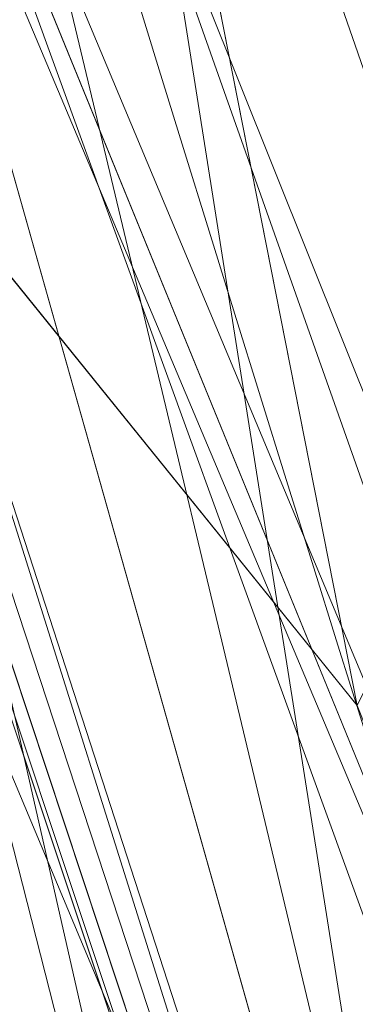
# Model space of a CAD drawing. Header units: millimetres. Extents: x -72 to 72, y -145 to 145.
# Tile 111 of 256: x -53.853 to -53.694, y -17.013 to -16.548. Entities that reach past the tile are written whole.
import ezdxf

# ---------------------------------------------------------------- set-up
doc = ezdxf.new("R2010")
doc.units = ezdxf.units.MM
doc.layers.add('1', color=7, linetype='CONTINUOUS')

msp = doc.modelspace()

# ---------------------------------------------------------------- linework, layer by layer
at = {"layer": '1', "color": 163, "linetype": 'Continuous', "lineweight": 13, "extrusion": (0, 0, -1)}
for centre, radius in [((0, 2.781752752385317e-14, 144.004626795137), 61.0180546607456), ((-5.6843418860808e-14, -1.73472347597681e-14, 147), 60.9142135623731), ((3.46944695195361e-15, 0, 145), 60), ((-5.6843418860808e-14, -1.73472347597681e-14, 146), 59.50000000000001), ((0, -8.448341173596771e-14, 124.369789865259), 56.3952855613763)]:
    msp.add_circle(centre, radius, dxfattribs=at)
at = {"layer": '1', "color": 163, "linetype": 'Continuous', "lineweight": 13}
for centre, radius in [((0, -2.03130073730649e-13, -145), 60.4433756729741), ((5.6843418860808e-14, -1.73472347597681e-14, -146.707106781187), 60.20710678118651), ((-3.46944695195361e-15, 0, -146), 60)]:
    msp.add_circle(centre, radius, dxfattribs=at)
msp.add_arc((0, 1.973953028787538e-14, -142.505083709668), 63.56377365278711, 189.6208549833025, 222.2786899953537, dxfattribs=at)
for points, knots in [([(-56.0092195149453, 7.430836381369, -40.1881047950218), (-56.38767568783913, 4.578259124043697, -40.18600039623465), (-56.64075283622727, 0.1337488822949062, -40.18517426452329), (-56.24041456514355, -6.020940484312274, -40.18873368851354), (-55.54351012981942, -10.71621283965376, -40.19373372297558), (-54.41900416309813, -15.45484477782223, -40.20106422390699), (-52.84662861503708, -20.19210887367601, -40.21072519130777), (-50.80930273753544, -24.8840909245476, -40.2227166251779), (-48.29613211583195, -29.47758556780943, -40.23703852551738), (-45.29549098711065, -33.91822466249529, -40.25369089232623), (-41.8019172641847, -38.14185204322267, -40.27267372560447), (-37.82569878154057, -42.09225020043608, -40.29398702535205), (-33.38333123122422, -45.70420284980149, -40.31763079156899), (-28.49088723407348, -48.91009564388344, -40.34360502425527), (-21.41016006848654, -52.54962415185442, -40.38134462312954), (-15.5376816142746, -54.48108172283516, -40.41314502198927), (-11.445770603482, -55.3284003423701, -40.43589893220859)], [0, 0, 0, 0, 0.125, 0.1875, 0.25, 0.3125, 0.375, 0.4375, 0.5, 0.5625, 0.625, 0.6875, 0.75, 0.8125, 0.875, 1, 1, 1, 1]), ([(-55.79206164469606, 7.398561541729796, -43.18008904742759), (-56.02458079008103, 5.645469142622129, -43.17850631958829), (-56.32216527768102, 2.145282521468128, -43.17631762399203), (-56.2774919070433, -3.083071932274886, -43.17589833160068), (-55.74469622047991, -8.317168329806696, -43.17832533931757), (-54.72088675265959, -13.50770784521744, -43.18361554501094), (-53.47375240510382, -17.70598476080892, -43.19032117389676), (-52.24993602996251, -20.97159237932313, -43.1970039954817), (-51.21943771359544, -23.37545791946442, -43.20267281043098), (-50.07211843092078, -25.74001208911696, -43.20902270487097), (-48.38893654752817, -28.83185243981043, -43.21838366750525), (-46.01474015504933, -32.54916112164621, -43.23166013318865), (-42.79579392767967, -36.67874397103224, -43.24974804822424), (-39.80590965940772, -39.8550863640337, -43.26661311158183), (-37.22554922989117, -42.23774127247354, -43.28120343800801), (-35.20249638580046, -43.93723232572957, -43.29265772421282), (-33.10278230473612, -45.54055131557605, -43.30455868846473), (-30.93842460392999, -47.03880768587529, -43.31683624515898), (-28.72004833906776, -48.42495516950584, -43.32942842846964), (-25.67962645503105, -50.13475593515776, -43.34669906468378), (-22.51737436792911, -51.63244938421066, -43.36467929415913), (-19.23182754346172, -52.91446779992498, -43.3833775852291), (-15.89144214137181, -54.03891938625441, -43.40239509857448), (-13.34178061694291, -54.70350458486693, -43.41691632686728), (-11.6398303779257, -55.06359028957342, -43.42660953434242)], [0, 0, 0, 0, 0.0625, 0.125, 0.1875, 0.25, 0.3125, 0.34375, 0.375, 0.40625, 0.4375, 0.5, 0.5625, 0.625, 0.65625, 0.6875, 0.71875, 0.75, 0.78125, 0.8125, 0.875, 0.90625, 0.9375, 1, 1, 1, 1]), ([(-56.50000000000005, -4.895578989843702e-16, -15.81462433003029), (-56.49999999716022, -0.967056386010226, -15.8120534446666), (-56.45043392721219, -2.918040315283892, -15.80691167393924), (-56.14086936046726, -6.892608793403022, -15.79662813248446), (-55.33779639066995, -11.96000647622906, -15.78377370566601), (-53.65336816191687, -18.09517495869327, -15.76834839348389), (-51.21658996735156, -24.15893938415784, -15.75292308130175), (-48.02467232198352, -30.0154777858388, -15.73749776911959), (-44.10762326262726, -35.52636955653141, -15.72207245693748), (-39.52881410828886, -40.56063158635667, -15.70664714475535), (-36.0977595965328, -43.52332059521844, -15.69636360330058), (-34.30725113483, -44.89167162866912, -15.6912218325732)], [0, 0, 0, 0, 0.0625, 0.125, 0.25, 0.375, 0.5, 0.625, 0.75, 0.875, 1, 1, 1, 1]), ([(-56.00921274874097, -7.43088738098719, 18.81189514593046), (-55.84778768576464, -8.64761337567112, 18.27553385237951), (-55.57446086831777, -10.46857355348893, 17.47101728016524), (-55.14800137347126, -12.88831644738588, 16.40328050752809), (-54.79726728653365, -14.6992013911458, 15.60654748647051), (-54.41554179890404, -16.50502466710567, 14.8125598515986), (-53.86455365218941, -18.90435921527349, 13.75579519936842), (-53.09654226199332, -21.8880547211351, 12.44277299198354), (-52.04587146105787, -25.44201606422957, 10.88781178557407), (-50.86235861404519, -28.96561770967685, 9.35961010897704), (-49.54285790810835, -32.4561508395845, 7.86666250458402), (-48.56815383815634, -34.75713714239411, 6.899976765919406), (-48.05581082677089, -35.9000126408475, 6.425037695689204)], [0, 0, 0, 0, 0.125, 0.1875, 0.25, 0.3125, 0.375, 0.5, 0.625, 0.75, 0.875, 1, 1, 1, 1]), ([(-47.46844656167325, -30.64305029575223, -0.8061324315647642), (-48.05961782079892, -29.72727555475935, -0.05716055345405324), (-49.17838392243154, -27.87812518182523, 1.469014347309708), (-50.67197279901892, -25.05862759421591, 3.829412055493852), (-51.76788006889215, -22.67685427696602, 5.845017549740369), (-52.55819579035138, -20.75314257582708, 7.47955347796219), (-53.10827526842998, -19.30177147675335, 8.715144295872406), (-53.61576125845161, -17.84355812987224, 9.960823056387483), (-54.23731669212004, -15.88719951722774, 11.62907026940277), (-54.91085441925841, -13.42264493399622, 13.72871973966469), (-55.55516477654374, -10.43872688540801, 16.26421220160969), (-55.8760261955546, -8.43476743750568, 17.96132468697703), (-56.00921263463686, -7.430887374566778, 18.8118951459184)], [0, 0, 0, 0, 0.125, 0.25, 0.375, 0.4375, 0.5, 0.5625, 0.625, 0.75, 0.875, 1, 1, 1, 1]), ([(-52.66727259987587, -20.4485988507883, -29.59083258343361), (-52.66864694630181, -20.44506278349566, -29.58780772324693), (-52.67145816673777, -20.43782763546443, -29.58198410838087), (-52.67724528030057, -20.42292438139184, -29.57097503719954), (-52.68762535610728, -20.39616776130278, -29.55280971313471), (-52.70893281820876, -20.34113695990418, -29.51914539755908), (-52.75239567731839, -20.22843470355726, -29.45695067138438), (-52.84023795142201, -19.99877114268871, -29.34133787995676), (-52.96544122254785, -19.66585093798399, -29.18596306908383), (-53.11350738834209, -19.2628949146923, -29.00536405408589), (-53.25918091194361, -18.85694965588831, -28.82952260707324), (-53.40130860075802, -18.4511789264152, -28.650709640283), (-53.53877213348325, -18.04899141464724, -28.46038208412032), (-53.65759847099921, -17.69250899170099, -28.27802368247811), (-53.74181252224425, -17.43468419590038, -28.12700413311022), (-53.79506488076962, -17.26965984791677, -28.02000047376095), (-53.84656473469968, -17.10885382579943, -27.90574904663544), (-53.91996265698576, -16.87685106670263, -27.71129764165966), (-54.00467375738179, -16.60417121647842, -27.40534998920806), (-54.06412320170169, -16.40932922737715, -27.07303548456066), (-54.0998812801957, -16.29097785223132, -26.78754335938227), (-54.12066073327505, -16.2218409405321, -26.56583069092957), (-54.13609439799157, -16.1703272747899, -26.33902860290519), (-54.14997868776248, -16.12384966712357, -26.03190291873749), (-54.15404609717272, -16.11008004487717, -25.64290259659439), (-54.1360342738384, -16.17062819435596, -25.18015208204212), (-54.09744371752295, -16.29920958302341, -24.73242891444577), (-54.03905425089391, -16.49191569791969, -24.31036843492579), (-53.93256007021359, -16.83781860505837, -23.80314030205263), (-53.74693248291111, -17.42503963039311, -23.3116191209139), (-53.51822798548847, -18.11244305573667, -23.01853927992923), (-53.32083533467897, -18.68234397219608, -22.86956408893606), (-53.16681867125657, -19.11572745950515, -22.79414584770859), (-53.00808695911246, -19.55101745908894, -22.74576210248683), (-52.79082442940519, -20.13195398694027, -22.7122434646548), (-52.50970188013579, -20.85648476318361, -22.72741999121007), (-52.16032184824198, -21.71452820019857, -22.83052166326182), (-51.92114464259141, -22.27579791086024, -22.9494696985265), (-51.80041304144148, -22.55297910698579, -23.0199939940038)], [0, 0, 0, 0, 0.0009765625, 0.001953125, 0.00390625, 0.0078125, 0.015625, 0.03125, 0.0625, 0.09375, 0.125, 0.15625, 0.1875, 0.21875, 0.240234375, 0.25, 0.259765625, 0.28125, 0.3125, 0.34375, 0.359375, 0.375, 0.390625, 0.40625, 0.4375, 0.46875, 0.5, 0.53125, 0.5625, 0.625, 0.6875, 0.71875, 0.75, 0.78125, 0.8125, 0.875, 0.9375, 1, 1, 1, 1]), ([(-52.0676840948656, -22.59607041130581, -23.30953234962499), (-52.35024297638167, -21.96939765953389, -23.15128991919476), (-52.73982587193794, -21.06004920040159, -23.03690052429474), (-53.19638233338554, -19.91495101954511, -23.02311051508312), (-53.50369293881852, -19.10633048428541, -23.09982352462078), (-53.77630196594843, -18.35342307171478, -23.2843287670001), (-54.00669332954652, -17.68870218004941, -23.59517731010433), (-54.1592007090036, -17.23288347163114, -23.95984575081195), (-54.25228804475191, -16.95103808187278, -24.30333945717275), (-54.30729079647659, -16.78408275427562, -24.57792032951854), (-54.3475882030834, -16.66295829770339, -24.86061002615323), (-54.38481843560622, -16.55348689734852, -25.24515766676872), (-54.40385050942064, -16.50418579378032, -25.69994780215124), (-54.40018744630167, -16.5274492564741, -26.20648435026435), (-54.36996214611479, -16.63315374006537, -26.64157036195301), (-54.3194330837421, -16.79896336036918, -27.00176277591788), (-54.25914414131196, -16.98833424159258, -27.27754975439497), (-54.19486971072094, -17.18191533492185, -27.49015207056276), (-54.15483044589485, -17.29557478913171, -27.59193678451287), (-54.13595130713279, -17.34801585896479, -27.6356659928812)], [0, 0, 0, 0, 0.125, 0.1875, 0.25, 0.3125, 0.375, 0.4375, 0.46875, 0.5, 0.53125, 0.5625, 0.625, 0.6875, 0.75, 0.8125, 0.875, 0.9375, 1, 1, 1, 1]), ([(-54.45328070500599, -17.35503019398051, -27.6270871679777), (-54.47871158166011, -17.27670973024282, -27.56190254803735), (-54.52719066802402, -17.12732842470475, -27.42155909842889), (-54.59060330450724, -16.92952184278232, -27.18130368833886), (-54.64186947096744, -16.76940097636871, -26.91857859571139), (-54.69480333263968, -16.60498270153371, -26.53031723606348), (-54.72100627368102, -16.52830984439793, -26.11613254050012), (-54.72546884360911, -16.52448557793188, -25.6938238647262), (-54.72029898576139, -16.55007728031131, -25.38236452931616), (-54.70483327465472, -16.60995849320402, -25.07354657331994), (-54.67760457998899, -16.70861062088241, -24.77212924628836), (-54.6388899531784, -16.84442509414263, -24.49257564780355), (-54.57059722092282, -17.07808491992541, -24.14530909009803), (-54.45908194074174, -17.44875053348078, -23.78506400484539), (-54.2971278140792, -17.96681851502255, -23.46686842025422), (-54.11379000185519, -18.5313902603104, -23.25191837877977), (-53.91901417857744, -19.10931974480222, -23.12272620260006), (-53.71449151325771, -19.69466233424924, -23.05748478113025), (-53.50185726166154, -20.28232907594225, -23.04233590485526), (-53.2835277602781, -20.86549293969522, -23.06018567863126), (-52.98601006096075, -21.63482092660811, -23.12703341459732), (-52.75581672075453, -22.20267472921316, -23.22938285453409), (-52.5994896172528, -22.5769884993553, -23.3236466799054)], [0, 0, 0, 0, 0.03125, 0.0625, 0.09375, 0.125, 0.1875, 0.21875, 0.25, 0.28125, 0.3125, 0.34375, 0.375, 0.4375, 0.5, 0.5625, 0.625, 0.6875, 0.75, 0.8125, 0.875, 1, 1, 1, 1]), ([(-52.86483532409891, -22.61767152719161, -23.6133218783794), (-52.97107055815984, -22.36936410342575, -23.55120775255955), (-53.18182184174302, -21.86704030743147, -23.44616556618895), (-53.49077209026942, -21.10022773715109, -23.35210466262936), (-53.74049203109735, -20.4534269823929, -23.33179197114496), (-53.93445932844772, -19.93442785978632, -23.35210872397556), (-54.07674419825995, -19.54515847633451, -23.38568951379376), (-54.21547849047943, -19.15692978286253, -23.44089964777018), (-54.39443776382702, -18.64470100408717, -23.5547726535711), (-54.60445880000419, -18.02206486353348, -23.78722971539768), (-54.77891496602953, -17.48070604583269, -24.20476038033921), (-54.86829905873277, -17.19684984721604, -24.62313739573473), (-54.9041341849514, -17.0818041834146, -24.87380253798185), (-54.92250202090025, -17.02260697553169, -25.04489551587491), (-54.93828940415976, -16.97160330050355, -25.21884988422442), (-54.95635876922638, -16.91301284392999, -25.49010457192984), (-54.96471189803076, -16.88571978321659, -25.86249921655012), (-54.94980034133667, -16.93438039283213, -26.25085495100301), (-54.92474016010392, -17.01543477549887, -26.51593896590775), (-54.90536003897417, -17.07781477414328, -26.66704852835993), (-54.88398953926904, -17.14646349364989, -26.81530298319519), (-54.8380264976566, -17.29329399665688, -27.04623955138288), (-54.75400125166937, -17.55808577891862, -27.32444401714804), (-54.66743257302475, -17.82542543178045, -27.5272730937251), (-54.59294365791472, -18.05190776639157, -27.66862710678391), (-54.53488799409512, -18.22656542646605, -27.7653023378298), (-54.47531100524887, -18.40387243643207, -27.85597287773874), (-54.3945046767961, -18.64176044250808, -27.97292370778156), (-54.27023071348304, -19.00178657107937, -28.13954357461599), (-54.14136631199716, -19.36536008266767, -28.2949848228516), (-54.00940291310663, -19.72977022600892, -28.4452972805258), (-53.89805448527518, -20.03244768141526, -28.57187472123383), (-53.76346415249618, -20.39089359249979, -28.73386969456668), (-53.65108424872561, -20.68423488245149, -28.88040629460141), (-53.57396666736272, -20.88267875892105, -28.99663186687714), (-53.5310446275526, -20.99236826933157, -29.06986087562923), (-53.51046320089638, -21.0447358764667, -29.11032160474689), (-53.50055769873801, -21.0698877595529, -29.132013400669)], [0, 0, 0, 0, 0.0625, 0.125, 0.1875, 0.21875, 0.25, 0.28125, 0.3125, 0.375, 0.4375, 0.46875, 0.490234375, 0.5, 0.509765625, 0.53125, 0.5625, 0.59375, 0.619140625, 0.625, 0.630859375, 0.65625, 0.6875, 0.71875, 0.734375, 0.75, 0.765625, 0.78125, 0.8125, 0.859375, 0.875, 0.90625, 0.9375, 0.96875, 0.984375, 0.9921875, 1, 1, 1, 1])]:
    msp.add_open_spline(points, degree=3, knots=knots, dxfattribs=at)
for points in [[(-53.03149327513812, -19.48568632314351, -32.6399434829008), (-53.38430459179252, -18.5266972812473, -32.6397700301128), (-53.686577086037, -17.62534880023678, -32.54522774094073), (-53.94804405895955, -16.78620864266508, -32.3563166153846)], [(-54.22471819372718, -16.93795876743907, -32.06306555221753), (-53.94337102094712, -17.81462484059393, -32.25966400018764), (-53.63422928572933, -18.70608944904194, -32.33976582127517), (-53.30443303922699, -19.58602903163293, -32.34015022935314)], [(-53.75415613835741, -19.58583034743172, -32.32444680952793), (-54.06607403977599, -18.71063377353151, -32.32462676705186), (-54.35751263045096, -17.82409631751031, -32.24585663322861), (-54.62142553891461, -16.95214291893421, -32.05191359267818)]]:
    msp.add_open_spline(points, degree=3, dxfattribs=at)
for points in [[(-56.89024180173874, 41.52245447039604, -163.0000025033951), (-52.44118720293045, 40.07687047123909, -163.0000025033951), (-55.84102869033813, -40.98785668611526, -163.0000025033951), (-62.30000033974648, 2.306488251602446e-14, -163.0000025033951)], [(-51.26524344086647, -40.01524299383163, -163.0000025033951), (-55.84102869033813, -40.98785668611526, -163.0000025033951), (-52.44118720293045, 40.07687047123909, -163.0000025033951)], [(-51.48215219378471, -16.72756485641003, -123.8834485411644), (-54.13153767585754, -7.864786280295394e-14, -123.8834485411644), (-56.3952848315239, -7.767609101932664e-14, -124.3697926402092), (-53.63510549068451, -17.42710173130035, -124.3697926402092)], [(-49.66464266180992, -16.13702066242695, -122.5761622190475), (-52.22049728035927, -7.894298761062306e-14, -122.5761622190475), (-54.13153767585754, -7.864786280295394e-14, -123.8834485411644), (-51.48215219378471, -16.72756485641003, -123.8834485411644)], [(-47.95431718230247, -21.74369990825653, 47.46758565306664), (-50.9643666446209, -6.004575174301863, 46.05389758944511), (-54.17877063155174, -12.60278839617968, 38.59021887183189)], [(-55.90719729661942, -8.199820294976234, 23.02965894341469), (-56.00921437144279, -7.430861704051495, 18.81189458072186), (-52.23216861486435, -35.90000048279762, 18.77893321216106)], [(-53.6927618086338, -17.58798211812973, 10.17858553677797), (-56.00921437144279, -7.430861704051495, 18.81189458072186), (-54.55920472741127, -14.68137931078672, 10.76085958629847)], [(-56.00921437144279, -7.430887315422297, 18.81189458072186), (-52.85102128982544, -20.62619663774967, 10.56393515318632), (-52.89638042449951, -21.29850536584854, 11.49737183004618)], [(-52.85102128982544, -20.62619663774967, 10.56393515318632), (-56.00921437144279, -7.430887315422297, 18.81189458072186), (-53.6927618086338, -17.58798211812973, 10.17858553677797)], [(-52.89638042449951, -21.29850536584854, 11.49737183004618), (-52.88083851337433, -21.9598226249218, 12.41813320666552), (-56.00921437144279, -7.430887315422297, 18.81189458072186)], [(-52.23216861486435, -35.90000048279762, 18.77893321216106), (-56.00921437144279, -7.430887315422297, 18.81189458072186), (-52.81071737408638, -22.28547632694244, 12.27482222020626)], [(-55.57294189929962, -10.71924343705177, 27.05173939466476), (-55.90719729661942, -8.199820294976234, 23.02965894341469), (-52.23216861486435, -35.90000048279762, 18.77893321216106)], [(-63.58210742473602, -22.15305902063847, -124.5606690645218), (-48.8397516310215, -28.19764241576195, -124.3697926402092), (-55.53851276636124, -9.792938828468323, -124.3697926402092)], [(-52.23216861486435, -35.90000048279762, 18.77893321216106), (-54.17489632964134, -21.25688455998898, 31.50000050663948), (-54.9570769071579, -15.36125689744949, 30.29151447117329), (-55.57294189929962, -10.71924343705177, 27.05173939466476)], [(-53.69294062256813, -16.87162183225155, -43.1891530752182), (-54.47616055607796, -12.90471851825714, -43.18511113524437), (-51.38519778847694, -12.16170284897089, -59.45028364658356)], [(-58.89143794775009, -12.51776143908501, -146.7071026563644), (-48.70857298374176, -35.38884967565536, -146.7071026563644), (-48.13650995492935, -34.97322276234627, -145.9999978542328), (-58.19978192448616, -12.37074565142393, -145.9999978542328)], [(-55.11743575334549, -12.42248341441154, -15.78262820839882), (-51.09073221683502, -24.12440255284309, -15.75292274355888), (-54.90593239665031, -13.32624070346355, -0.5968617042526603)], [(-58.68885666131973, -12.47470173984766, -144.9999958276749), (-58.68885666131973, -12.47470173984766, -145.9999978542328), (-48.54102060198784, -35.26711463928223, -145.9999978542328), (-48.54102060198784, -35.26711463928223, -144.9999958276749)], [(-54.17489632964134, -21.25688455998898, 31.50000050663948), (-52.08047106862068, -24.99097585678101, 39.95027393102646), (-54.17877063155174, -12.60278839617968, 38.59021887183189)], [(-54.17877063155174, -12.60278839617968, 38.59021887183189), (-52.08047106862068, -24.99097585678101, 39.95027393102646), (-47.95431718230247, -21.74369990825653, 47.46758565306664)], [(-54.6598918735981, -14.3019575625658, 0.0528909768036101), (-54.90593239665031, -13.32624070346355, -0.5968617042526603), (-51.09073221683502, -24.12440255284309, -15.75292274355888)], [(-54.33730408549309, -13.60801607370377, -43.18582639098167), (-53.69294062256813, -16.87162183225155, -43.1891530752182), (-54.06234413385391, -16.41486957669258, -40.20322114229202)], [(-51.09073221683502, -24.12440255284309, -15.75292274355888), (-54.69197779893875, -13.65889981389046, -15.77948965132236), (-53.0979111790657, -19.30419728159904, -22.77449704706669)], [(-54.69197779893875, -13.65889981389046, -15.77948965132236), (-53.68521064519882, -17.60755479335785, -23.25828559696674), (-53.0979111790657, -19.30419728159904, -22.77449704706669)], [(-53.68521064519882, -17.60755479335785, -23.25828559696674), (-54.69197779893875, -13.65889981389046, -15.77948965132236), (-54.44025620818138, -15.116305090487, -23.0235680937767)], [(-54.56176400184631, -14.67187609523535, 9.235122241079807), (-54.66064810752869, -14.29907139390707, 5.529172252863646), (-52.63074487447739, -20.54883725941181, 7.653624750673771)], [(-54.66064810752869, -14.29907139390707, 5.529172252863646), (-54.48251590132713, -14.96346481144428, 4.540527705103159), (-52.63074487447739, -20.54883725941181, 7.653624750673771)], [(-51.09073221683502, -24.12440255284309, -15.75292274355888), (-50.05823448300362, -25.79180151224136, -15.74839279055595), (-54.6598918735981, -14.3019575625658, 0.0528909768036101)], [(-50.05823448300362, -25.79180151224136, -15.74839279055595), (-54.48071658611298, -14.97002318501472, 1.056008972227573), (-54.6598918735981, -14.3019575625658, 0.0528909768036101)], [(-52.63074487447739, -20.54883725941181, 7.653624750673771), (-54.48184907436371, -14.96589835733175, 9.439317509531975), (-54.56176400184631, -14.67187609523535, 9.235122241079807)], [(-54.55920472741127, -14.68137931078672, 10.76085958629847), (-54.48577553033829, -14.95159696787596, 10.57539042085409), (-53.6927618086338, -17.58798211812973, 10.17858553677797)], [(-54.48577553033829, -14.95159696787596, 10.57539042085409), (-54.43663150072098, -15.12954290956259, 10.31629275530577), (-53.6927618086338, -17.58798211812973, 10.17858553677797)], [(-52.63074487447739, -20.54883725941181, 7.653624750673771), (-54.48251590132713, -14.96346481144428, 4.540527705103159), (-54.41756546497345, -15.19797742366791, 3.368421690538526)], [(-52.63074487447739, -20.54883725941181, 7.653624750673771), (-54.43213880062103, -15.14570321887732, 9.722338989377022), (-54.48184907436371, -14.96589835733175, 9.439317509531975)], [(-49.9577485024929, -25.77553503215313, 3.273239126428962), (-54.41756546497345, -15.19797742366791, 2.210525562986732), (-54.48071658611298, -14.97002318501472, 1.056008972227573)], [(-54.48071658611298, -14.97002318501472, 1.056008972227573), (-50.05823448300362, -25.79180151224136, -15.74839279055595), (-49.9577485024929, -25.77553503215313, 3.273239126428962)], [(-54.44025620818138, -15.116305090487, -23.0235680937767), (-53.95910143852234, -16.75067842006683, -23.95320497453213), (-53.68521064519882, -17.60755479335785, -23.25828559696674)], [(-54.43663150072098, -15.12954290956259, 10.31629275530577), (-54.41763997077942, -15.19770547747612, 10.01387182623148), (-53.6927618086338, -17.58798211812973, 10.17858553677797)], [(-54.43213880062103, -15.14570321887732, 9.722338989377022), (-52.63074487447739, -20.54883725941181, 7.653624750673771), (-53.6927618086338, -17.58798211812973, 10.17858553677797)], [(-53.6927618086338, -17.58798211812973, 10.17858553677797), (-54.41763997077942, -15.19770547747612, 10.01387182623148), (-54.43213880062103, -15.14570321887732, 9.722338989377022)], [(-54.41756546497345, -15.19797742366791, 3.368421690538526), (-49.9577485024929, -25.77553503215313, 3.273239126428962), (-52.63074487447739, -20.54883725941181, 7.653624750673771)], [(-54.41756546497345, -15.19797742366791, 3.368421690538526), (-54.41756546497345, -15.19797742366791, 2.210525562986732), (-49.9577485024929, -25.77553503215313, 3.273239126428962)], [(-53.63641306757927, -17.80587248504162, -23.27683940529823), (-54.08655479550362, -16.3955669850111, -24.79550987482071), (-54.09187451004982, -16.43410138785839, -24.80866760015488)], [(-54.08655479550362, -16.3955669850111, -24.79550987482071), (-53.63641306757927, -17.80587248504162, -23.27683940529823), (-53.95910143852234, -16.75067842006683, -23.95320497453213)], [(-51.03472247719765, -23.61484244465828, -40.22110626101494), (-54.06234413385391, -16.41486957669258, -40.20322114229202), (-53.69294062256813, -16.87162183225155, -43.1891530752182)], [(-54.06234413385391, -16.41486957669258, -40.20322114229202), (-52.86640673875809, -19.9286974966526, -32.62945264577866), (-53.03149297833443, -19.48568597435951, -32.63994306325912)], [(-53.03149297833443, -19.48568597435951, -32.63994306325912), (-53.9480447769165, -16.78620837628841, -32.35631808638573), (-54.06234413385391, -16.41486957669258, -40.20322114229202)], [(-52.86640673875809, -19.9286974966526, -32.62945264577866), (-54.06234413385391, -16.41486957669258, -40.20322114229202), (-49.55365508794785, -27.13697031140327, -40.22985324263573)], [(-53.64504456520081, -17.8243350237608, -23.30883033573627), (-54.09187451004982, -16.43410138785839, -24.80866760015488), (-54.10309880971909, -16.47291518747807, -24.82129074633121)], [(-54.09187451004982, -16.43410138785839, -24.80866760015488), (-53.64504456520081, -17.8243350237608, -23.30883033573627), (-53.63641306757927, -17.80587248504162, -23.27683940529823)], [(-54.10309880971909, -16.47291518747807, -24.82129074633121), (-53.65844815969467, -17.84383319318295, -23.33970926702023), (-53.64504456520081, -17.8243350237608, -23.30883033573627)], [(-54.10309880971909, -16.47291518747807, -24.82129074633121), (-53.93124744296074, -17.01591908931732, -23.94390478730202), (-53.65844815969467, -17.84383319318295, -23.33970926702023)], [(-53.88714373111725, -17.15055480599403, -27.70870737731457), (-54.06849458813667, -16.56409911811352, -26.86944976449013), (-53.53712290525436, -17.99851655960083, -28.30548398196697)], [(-53.91287803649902, -16.89865440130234, -27.71926298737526), (-53.53712290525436, -17.99851655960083, -28.30548398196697), (-54.06849458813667, -16.56409911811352, -26.86944976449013)], [(-53.63641306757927, -17.80587248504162, -23.27683940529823), (-53.68521064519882, -17.60755479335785, -23.25828559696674), (-53.95910143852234, -16.75067842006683, -23.95320497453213)], [(-53.96253988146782, -16.81527867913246, -32.24663436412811), (-53.94873395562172, -16.78642444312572, -32.35631808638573), (-53.03331092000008, -19.48635466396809, -32.63994306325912)], [(-53.98666858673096, -16.83472655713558, -32.19331055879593), (-53.96253988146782, -16.81527867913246, -32.24663436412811), (-53.05223912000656, -19.49332840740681, -32.53179788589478)], [(-53.03331092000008, -19.48635466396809, -32.63994306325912), (-53.05223912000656, -19.49332840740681, -32.53179788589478), (-53.96253988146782, -16.81527867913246, -32.24663436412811)], [(-53.5866990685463, -18.18210445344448, -32.36278146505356), (-54.0221780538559, -16.85638166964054, -32.14593976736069), (-53.98666858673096, -16.83472655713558, -32.19331055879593)], [(-53.5866990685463, -18.18210445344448, -32.36278146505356), (-53.98666858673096, -16.83472655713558, -32.19331055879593), (-53.07718738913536, -19.50250566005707, -32.47911110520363)], [(-53.05223912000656, -19.49332840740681, -32.53179788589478), (-53.07718738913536, -19.50250566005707, -32.47911110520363), (-53.98666858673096, -16.83472655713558, -32.19331055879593)], [(-53.68050560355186, -18.22058297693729, -32.29619562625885), (-54.11822348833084, -16.90076105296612, -32.08120912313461), (-54.0221780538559, -16.85638166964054, -32.14593976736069)], [(-54.0221780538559, -16.85638166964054, -32.14593976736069), (-53.5866990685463, -18.18210445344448, -32.36278146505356), (-53.68050560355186, -18.22058297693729, -32.29619562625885)], [(-52.99840494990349, -19.57539282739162, -29.14594858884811), (-53.91287803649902, -16.89865440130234, -27.71926298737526), (-53.85535582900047, -17.08083413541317, -29.98031303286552)], [(-53.78410220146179, -18.25777068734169, -32.27486088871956), (-54.22471836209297, -16.93795807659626, -32.0630669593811), (-54.11822348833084, -16.90076105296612, -32.08120912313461)], [(-54.11822348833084, -16.90076105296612, -32.08120912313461), (-53.68050560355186, -18.22058297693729, -32.29619562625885), (-53.78410220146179, -18.25777068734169, -32.27486088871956)], [(-53.75415459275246, -19.58583109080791, -32.32444822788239), (-54.62142452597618, -16.95214211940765, -32.05191344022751), (-54.22471836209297, -16.93795807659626, -32.0630669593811)], [(-54.22471836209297, -16.93795807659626, -32.0630669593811), (-53.30443382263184, -19.58602853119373, -32.3401503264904), (-53.75415459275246, -19.58583109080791, -32.32444822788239)]]:
    msp.add_3dface(points, dxfattribs=at)

doc.saveas('drawing.dxf')
